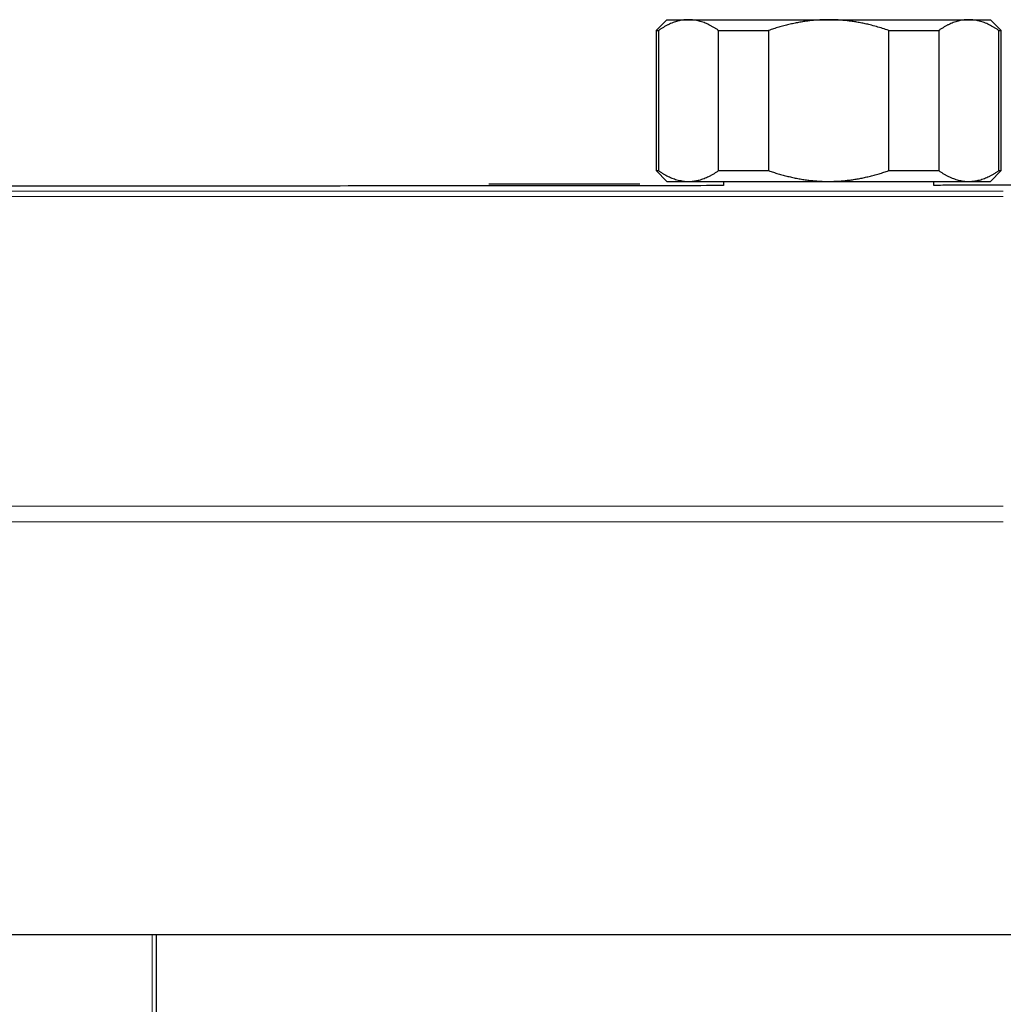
# Model space of a CAD drawing. Header units: millimetres. Extents: x 8 to 1323, y 12 to 708.
# Tile 16 of 44: x 683 to 774, y 329 to 420. Entities that reach past the tile are written whole.
import ezdxf

# ---------------------------------------------------------------- set-up
doc = ezdxf.new("R2010")
doc.units = ezdxf.units.MM

msp = doc.modelspace()

# ---------------------------------------------------------------- linework, layer by layer
at = {"color": 7, "linetype": 'Continuous', "lineweight": 30}
for p, q in [((742.764, 420.296), (741.764, 419.296)), ((742.764, 420.296), (744.773, 420.296)), ((744.773, 420.296), (757.764, 420.296)), ((757.764, 420.296), (770.754, 420.296)), ((770.754, 420.296), (772.764, 420.296)), ((773.764, 419.296), (772.764, 420.296)), ((741.764, 419.296), (741.764, 406.296)), ((741.764, 419.296), (741.99, 419.296)), ((741.99, 419.296), (741.99, 406.296)), ((747.557, 419.296), (752.196, 419.296)), ((747.557, 406.296), (747.557, 419.296)), ((752.196, 419.296), (752.196, 406.296)), ((763.332, 419.296), (767.97, 419.296)), ((763.332, 406.296), (763.332, 419.296)), ((767.97, 419.296), (767.97, 406.296)), ((773.538, 406.296), (773.538, 419.296)), ((773.538, 419.296), (773.764, 419.296)), ((773.764, 406.296), (773.764, 419.296)), ((741.764, 406.296), (742.764, 405.296)), ((741.764, 406.296), (741.99, 406.296)), ((747.557, 406.296), (752.196, 406.296)), ((763.332, 406.296), (767.97, 406.296)), ((772.764, 405.296), (773.764, 406.296)), ((773.538, 406.296), (773.764, 406.296)), ((726.254, 405.071), (740.254, 405.071)), ((742.764, 405.296), (744.773, 405.296)), ((744.773, 405.296), (757.764, 405.296)), ((748.014, 405.296), (748.014, 404.904)), ((757.764, 405.296), (770.754, 405.296)), ((767.514, 404.931), (767.514, 405.296)), ((770.754, 405.296), (772.764, 405.296)), ((584.894, 335.451), (780.794, 335.451)), ((695.414, 335.451), (695.414, 76.591))]:
    msp.add_line(p, q, dxfattribs=at)
at = {"color": 8, "linetype": 'Continuous', "lineweight": 0}
for p, q in [((773.953, 404.404), (591.574, 404.404)), ((773.953, 403.904), (591.574, 403.904)), ((591.576, 375.161), (773.952, 375.161)), ((773.952, 373.737), (591.576, 373.737)), ((695.039, 77.218), (695.039, 335.451))]:
    msp.add_line(p, q, dxfattribs=at)
at = {"color": 7, "linetype": 'Continuous', "lineweight": 30}
for points, knots in [([(744.773, 420.296), (744.741, 420.296), (744.634, 420.295), (744.452, 420.284), (744.227, 420.258), (744.003, 420.219), (743.779, 420.167), (743.555, 420.101), (743.333, 420.024), (743.113, 419.934), (742.891, 419.833), (742.667, 419.717), (742.439, 419.588), (742.213, 419.448), (742.064, 419.347), (741.99, 419.296)], [0, 0, 0, 0, 0.0340833, 0.1132228, 0.1923969, 0.2715725, 0.3507142, 0.4305461, 0.5103785, 0.5888076, 0.6672374, 0.750413, 0.8336138, 0.9168187, 1, 1, 1, 1]), ([(747.557, 419.296), (747.484, 419.346), (747.337, 419.446), (747.114, 419.584), (746.89, 419.712), (746.664, 419.829), (746.435, 419.934), (746.206, 420.027), (745.977, 420.106), (745.743, 420.173), (745.505, 420.227), (745.261, 420.266), (745.018, 420.291), (744.855, 420.294), (744.773, 420.296)], [0, 0, 0, 0, 0.082025, 0.164072, 0.246116, 0.328135, 0.410674, 0.493213, 0.574834, 0.656455, 0.742321, 0.82823, 0.914137, 1, 1, 1, 1]), ([(757.764, 420.296), (757.609, 420.294), (757.299, 420.292), (756.834, 420.269), (756.37, 420.234), (755.906, 420.184), (755.443, 420.12), (754.982, 420.042), (754.528, 419.953), (754.068, 419.849), (753.602, 419.731), (753.13, 419.598), (752.661, 419.454), (752.351, 419.349), (752.196, 419.296)], [0, 0, 0, 0, 0.081816, 0.16367, 0.245526, 0.327345, 0.409934, 0.492524, 0.573549, 0.654574, 0.740914, 0.827281, 0.913654, 1, 1, 1, 1]), ([(763.332, 419.296), (763.141, 419.36), (762.761, 419.489), (762.183, 419.661), (761.648, 419.804), (761.157, 419.919), (760.713, 420.011), (760.269, 420.09), (759.817, 420.158), (759.355, 420.214), (758.885, 420.256), (758.414, 420.284), (758.04, 420.295), (757.823, 420.296), (757.764, 420.296)], [0, 0, 0, 0, 0.106053, 0.212128, 0.318174, 0.398176, 0.478178, 0.557348, 0.636518, 0.719514, 0.802549, 0.885582, 0.968575, 1, 1, 1, 1]), ([(770.754, 420.296), (770.722, 420.296), (770.615, 420.295), (770.432, 420.284), (770.208, 420.258), (769.984, 420.219), (769.76, 420.167), (769.536, 420.101), (769.314, 420.024), (769.094, 419.934), (768.872, 419.833), (768.647, 419.717), (768.42, 419.588), (768.194, 419.448), (768.045, 419.347), (767.97, 419.296)], [0, 0, 0, 0, 0.034083, 0.113223, 0.192397, 0.271573, 0.350714, 0.430546, 0.510378, 0.588808, 0.667237, 0.750413, 0.833614, 0.916819, 1, 1, 1, 1]), ([(773.538, 419.296), (773.465, 419.346), (773.317, 419.446), (773.095, 419.584), (772.87, 419.712), (772.644, 419.829), (772.416, 419.934), (772.187, 420.027), (771.958, 420.106), (771.724, 420.173), (771.485, 420.227), (771.242, 420.266), (770.998, 420.291), (770.836, 420.294), (770.754, 420.296)], [0, 0, 0, 0, 0.0820249, 0.1640723, 0.2461158, 0.3281353, 0.4106745, 0.4932129, 0.5748345, 0.6564555, 0.7423209, 0.8282301, 0.9141372, 1, 1, 1, 1]), ([(741.99, 406.296), (742.063, 406.246), (742.21, 406.145), (742.433, 406.007), (742.657, 405.879), (742.883, 405.763), (743.112, 405.657), (743.341, 405.565), (743.57, 405.485), (743.804, 405.418), (744.042, 405.364), (744.286, 405.325), (744.529, 405.3), (744.692, 405.297), (744.773, 405.296)], [0, 0, 0, 0, 0.0820249, 0.1640723, 0.2461158, 0.3281353, 0.4106745, 0.4932129, 0.5748345, 0.6564555, 0.7423209, 0.8282301, 0.9141372, 1, 1, 1, 1]), ([(744.773, 405.296), (744.806, 405.296), (744.913, 405.297), (745.095, 405.307), (745.32, 405.333), (745.544, 405.373), (745.768, 405.425), (745.992, 405.49), (746.214, 405.568), (746.434, 405.657), (746.656, 405.759), (746.88, 405.874), (747.108, 406.004), (747.334, 406.143), (747.483, 406.245), (747.557, 406.296)], [0, 0, 0, 0, 0.034083, 0.113223, 0.192397, 0.271573, 0.350714, 0.430546, 0.510378, 0.588808, 0.667237, 0.750413, 0.833614, 0.916819, 1, 1, 1, 1]), ([(752.196, 406.296), (752.343, 406.246), (752.637, 406.145), (753.083, 406.007), (753.531, 405.879), (753.984, 405.763), (754.44, 405.657), (754.898, 405.565), (755.357, 405.485), (755.824, 405.418), (756.301, 405.364), (756.788, 405.325), (757.276, 405.3), (757.601, 405.297), (757.764, 405.296)], [0, 0, 0, 0, 0.082025, 0.164072, 0.246116, 0.328135, 0.410674, 0.493213, 0.574834, 0.656455, 0.742321, 0.82823, 0.914137, 1, 1, 1, 1]), ([(757.764, 405.296), (757.823, 405.296), (758.033, 405.297), (758.393, 405.307), (758.844, 405.332), (759.293, 405.371), (759.743, 405.424), (760.192, 405.489), (760.637, 405.566), (761.078, 405.656), (761.523, 405.758), (761.973, 405.873), (762.43, 406.003), (762.883, 406.143), (763.182, 406.245), (763.332, 406.296)], [0, 0, 0, 0, 0.0314246, 0.1107733, 0.1901569, 0.2695421, 0.348893, 0.4289402, 0.5089879, 0.5876202, 0.6662531, 0.7496746, 0.8331215, 0.9165727, 1, 1, 1, 1]), ([(767.97, 406.296), (768.044, 406.246), (768.191, 406.145), (768.414, 406.007), (768.638, 405.879), (768.864, 405.763), (769.092, 405.657), (769.321, 405.565), (769.551, 405.485), (769.784, 405.418), (770.023, 405.364), (770.266, 405.325), (770.51, 405.3), (770.673, 405.297), (770.754, 405.296)], [0, 0, 0, 0, 0.082025, 0.164072, 0.246116, 0.328135, 0.410674, 0.493213, 0.574834, 0.656455, 0.742321, 0.82823, 0.914137, 1, 1, 1, 1]), ([(770.754, 405.296), (770.787, 405.296), (770.894, 405.297), (771.076, 405.307), (771.301, 405.333), (771.525, 405.373), (771.749, 405.425), (771.973, 405.49), (772.195, 405.568), (772.415, 405.657), (772.636, 405.759), (772.861, 405.874), (773.088, 406.004), (773.314, 406.143), (773.464, 406.245), (773.538, 406.296)], [0, 0, 0, 0, 0.034083, 0.113223, 0.192397, 0.271573, 0.350714, 0.430546, 0.510378, 0.588808, 0.667237, 0.750413, 0.833614, 0.916819, 1, 1, 1, 1]), ([(748.014, 404.904), (746.606, 404.902), (741.108, 404.895), (731.517, 404.885), (719.316, 404.875), (707.188, 404.867), (695.133, 404.863), (683.077, 404.861), (670.257, 404.863), (656.671, 404.868), (642.319, 404.878), (629.267, 404.89), (620.998, 404.9), (617.514, 404.904)], [0, 0, 0, 0, 0.032354, 0.126411, 0.220468, 0.312844, 0.40522, 0.497597, 0.589974, 0.699946, 0.809919, 0.919893, 1, 1, 1, 1]), ([(779.324, 404.951), (775.662, 404.945), (771.726, 404.938), (767.789, 404.932), (767.514, 404.931)], [0, 0, 0, 0, 0.9300192, 1, 1, 1, 1])]:
    msp.add_open_spline(points, degree=3, knots=knots, dxfattribs=at)

doc.saveas('drawing.dxf')
